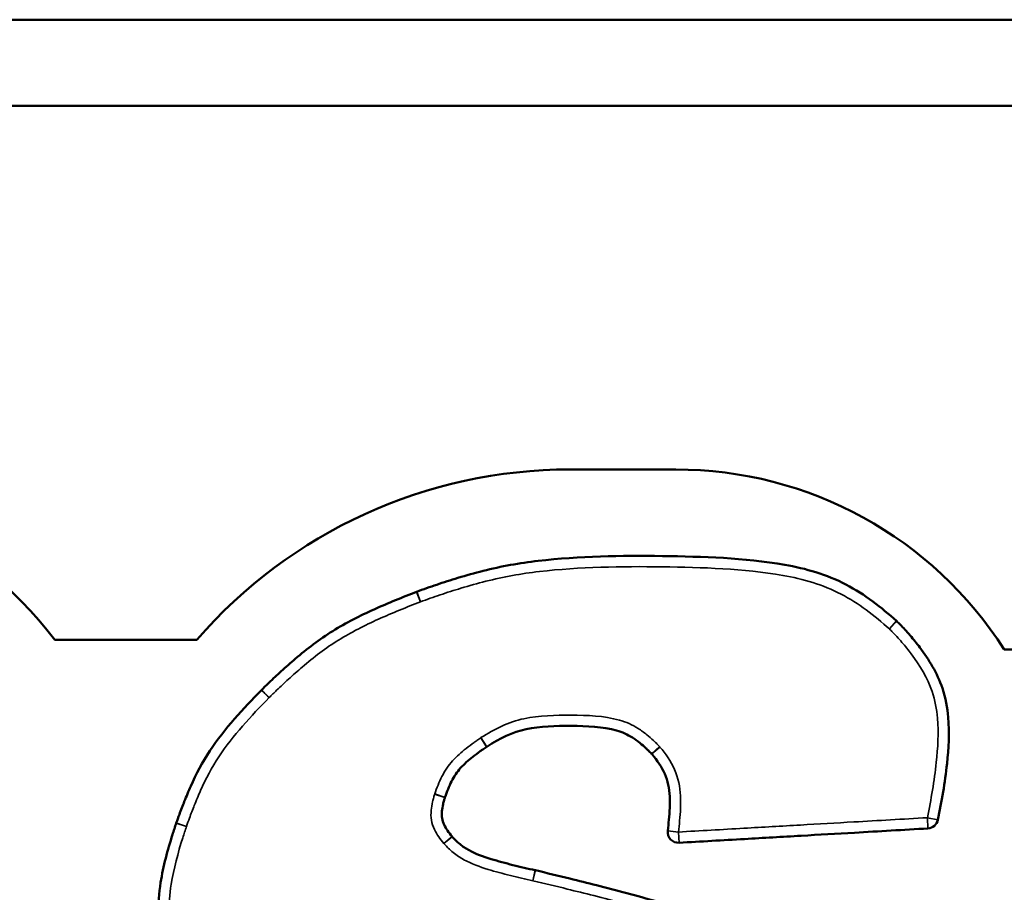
# Model space of a CAD drawing. Header units: inches. Extents: x 1.3 to 22.7, y 0.2 to 18.2.
# Tile 51 of 55: x 20.334 to 20.62, y 10.004 to 10.258. Entities that reach past the tile are written whole.
import ezdxf

# ---------------------------------------------------------------- set-up
doc = ezdxf.new("R2010")
doc.units = ezdxf.units.IN
doc.header["$LTSCALE"] = 0.8333333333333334
doc.header["$MEASUREMENT"] = 0
doc.layers.add('Visible (ANSI)', color=7, linetype='Continuous', lineweight=50)
doc.layers.add('Visible Narrow (ANSI)', color=7, linetype='Continuous', lineweight=35)

msp = doc.modelspace()

# ---------------------------------------------------------------- linework, layer by layer
at = {"layer": 'Visible (ANSI)'}
for p, q in [((20.95788916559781, 10.2578094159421), (15.3395558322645, 10.25780941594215)), ((15.3395558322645, 10.23280941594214), (20.95788916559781, 10.23280941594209)), ((20.49350630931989, 10.12718967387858), (20.52423825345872, 10.12718967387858)), ((20.34403757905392, 10.0777445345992), (20.38523867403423, 10.0777445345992)), ((20.61957594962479, 10.0748714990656), (20.65000251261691, 10.0748714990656))]:
    msp.add_line(p, q, dxfattribs=at)
for centre, radius, start, end in [((20.24328307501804, 9.99982620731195), 0.1273685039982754, 37.7165139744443, 90), ((20.49350630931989, 9.983932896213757), 0.1432567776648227, 90, 139.0917559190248), ((20.52423825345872, 10.01416520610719), 0.1130244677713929, 32.4869522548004, 89.9999999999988), ((20.4501558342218, 10.08875806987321), 0.003125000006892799, 110.672865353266, 111.1138366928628), ((20.58621141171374, 10.08088115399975), 0.003125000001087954, 46.61467287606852, 48.20826943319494), ((20.4062168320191, 10.06092923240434), 0.003124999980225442, 135.3323043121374, 135.6277894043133), ((20.38223294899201, 10.0235458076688), 0.003125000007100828, 161.3477478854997, 161.8115697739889), ((20.59724133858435, 10.0260682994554), 0.003124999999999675, 273.2976554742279, 348.4477760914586), ((20.52500271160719, 10.02190601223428), 0.003125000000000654, 173.0653598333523, 273.2976554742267), ((20.45693410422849, 10.01858762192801), 0.003124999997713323, 38.47245922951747, 39.63077115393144), ((20.48277476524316, 10.00775139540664), 0.003124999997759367, 76.8412886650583, 77.24230134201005)]:
    msp.add_arc(centre, radius, start, end, dxfattribs=at)
for points, knots in [([(20.58829398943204, 10.08321106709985), (20.58398235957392, 10.08706498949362), (20.5790846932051, 10.09096236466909), (20.56803584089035, 10.09666598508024), (20.56192097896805, 10.09845976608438), (20.54389985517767, 10.10157076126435), (20.53215107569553, 10.10188227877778), (20.52033350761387, 10.10204643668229), (20.50833908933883, 10.10221305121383), (20.4963684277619, 10.10203343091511), (20.47893463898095, 10.10003988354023), (20.47355398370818, 10.09906270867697), (20.46585765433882, 10.09711590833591), (20.46341601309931, 10.09642732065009), (20.45893616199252, 10.09507433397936), (20.45688620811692, 10.09441975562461), (20.4529124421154, 10.09308412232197), (20.45093459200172, 10.09239197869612), (20.44905260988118, 10.0916818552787)], [-0.5757664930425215, -0.5757664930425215, -0.5757664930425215, -0.5757664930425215, -0.5052885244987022, -0.5052885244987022, -0.433024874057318, -0.433024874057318, -0.2901090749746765, -0.2901090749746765, -0.2901090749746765, -0.1450545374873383, -0.1450545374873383, -0.08075293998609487, -0.08075293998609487, -0.05040921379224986, -0.05040921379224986, -0.02456900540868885, -0.02456900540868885, -4.88546509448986e-05, -4.88546509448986e-05, -4.88546509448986e-05, -4.88546509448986e-05]), ([(20.44903014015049, 10.09167327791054), (20.4449424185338, 10.09009482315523), (20.44077138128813, 10.08842309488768), (20.43260535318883, 10.08472106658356), (20.42856348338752, 10.08268765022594), (20.4246797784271, 10.08027906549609), (20.4208211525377, 10.0778860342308), (20.4172082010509, 10.0751006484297), (20.41241537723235, 10.07101488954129), (20.41105184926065, 10.06980708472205), (20.40853282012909, 10.0675082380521), (20.40737399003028, 10.06642237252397), (20.40548188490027, 10.06460212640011), (20.40470941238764, 10.06384949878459), (20.40399434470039, 10.0631260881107)], [-0.213142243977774, -0.213142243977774, -0.213142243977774, -0.213142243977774, -0.1597206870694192, -0.1597206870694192, -0.1062502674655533, -0.1062502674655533, -0.1062502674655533, -0.05312513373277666, -0.05312513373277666, -0.03140189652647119, -0.03140189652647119, -0.01243013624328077, -0.01243013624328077, -3.267942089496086e-05, -3.267942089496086e-05, -3.267942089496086e-05, -3.267942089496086e-05]), ([(20.6003030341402, 10.0254424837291), (20.6013942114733, 10.03078088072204), (20.60235762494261, 10.03623441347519), (20.60341851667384, 10.04618581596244), (20.60367986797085, 10.0506505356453), (20.60329500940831, 10.05522491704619), (20.60306044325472, 10.05801294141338), (20.60254514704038, 10.0609093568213), (20.6001074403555, 10.06811581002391), (20.59771489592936, 10.07195372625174), (20.59416800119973, 10.07669835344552), (20.59322184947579, 10.07787373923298), (20.59173374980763, 10.07960563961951), (20.59121630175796, 10.08018776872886), (20.59028317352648, 10.08120165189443), (20.58987002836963, 10.08163875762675), (20.58910094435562, 10.08242691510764), (20.58870325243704, 10.08282590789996), (20.58835797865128, 10.0831522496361)], [-0.2402431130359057, -0.2402431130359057, -0.2402431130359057, -0.2402431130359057, -0.1741526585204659, -0.1741526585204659, -0.1219947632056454, -0.1219947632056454, -0.1219947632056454, -0.09020522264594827, -0.09020522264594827, -0.03934195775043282, -0.03934195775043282, -0.02189200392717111, -0.02189200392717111, -0.0128601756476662, -0.0128601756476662, -0.005896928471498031, -0.005896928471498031, -0.000171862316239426, -0.000171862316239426, -0.000171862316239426, -0.000171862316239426]), ([(20.40398304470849, 10.06311459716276), (20.40135756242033, 10.06043094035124), (20.39869020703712, 10.05763566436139), (20.39362366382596, 10.05182608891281), (20.39118293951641, 10.0487912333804), (20.38900348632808, 10.04549469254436), (20.38684677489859, 10.04223254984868), (20.38504005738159, 10.0387256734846), (20.38282073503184, 10.03375351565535), (20.38220167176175, 10.03228246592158), (20.38110603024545, 10.0295529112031), (20.38062304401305, 10.02829790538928), (20.37985607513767, 10.02621640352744), (20.37954456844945, 10.02535249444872), (20.37927208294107, 10.02454525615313)], [-0.1822269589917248, -0.1822269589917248, -0.1822269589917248, -0.1822269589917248, -0.1364557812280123, -0.1364557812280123, -0.09065189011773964, -0.09065189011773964, -0.09065189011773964, -0.04532594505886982, -0.04532594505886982, -0.02640737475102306, -0.02640737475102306, -0.01043057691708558, -0.01043057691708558, -5.114527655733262e-05, -5.114527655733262e-05, -5.114527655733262e-05, -5.114527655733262e-05]), ([(20.46938527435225, 10.04668401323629), (20.47323879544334, 10.04914787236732), (20.4767836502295, 10.05094645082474), (20.48482905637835, 10.05258352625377), (20.48939512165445, 10.05276080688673), (20.49384595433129, 10.0527260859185), (20.49842727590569, 10.05269034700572), (20.50310118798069, 10.05250654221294), (20.5087072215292, 10.05091084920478), (20.51018131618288, 10.05025987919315), (20.51239854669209, 10.04885888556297), (20.51314056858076, 10.0483220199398), (20.51447298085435, 10.04725362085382), (20.51506229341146, 10.04674070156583), (20.5158606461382, 10.04599167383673), (20.5160829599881, 10.04577682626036), (20.51661501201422, 10.04524591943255), (20.51687116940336, 10.04498390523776), (20.5171947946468, 10.04462134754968)], [-0.2266937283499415, -0.2266937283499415, -0.2266937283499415, -0.2266937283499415, -0.170905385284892, -0.170905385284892, -0.1150290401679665, -0.1150290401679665, -0.1150290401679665, -0.05751452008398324, -0.05751452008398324, -0.03339450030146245, -0.03339450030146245, -0.02081583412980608, -0.02081583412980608, -0.01031146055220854, -0.01031146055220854, -0.006151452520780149, -0.006151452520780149, -0.0001508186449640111, -0.0001508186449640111, -0.0001508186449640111, -0.0001508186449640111]), ([(20.45723441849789, 10.03195897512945), (20.45782497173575, 10.03368539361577), (20.45840404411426, 10.03516718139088), (20.45989230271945, 10.03805774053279), (20.46075802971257, 10.03935360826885), (20.46179497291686, 10.0405155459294), (20.46279313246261, 10.04163402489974), (20.4640007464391, 10.04268699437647), (20.46602118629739, 10.04428877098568), (20.46675945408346, 10.04484377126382), (20.4677573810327, 10.04556264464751), (20.46800726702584, 10.04574007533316), (20.46862496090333, 10.04617224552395), (20.46895883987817, 10.04640318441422), (20.46934832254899, 10.046660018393)], [-0.08759100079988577, -0.08759100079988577, -0.08759100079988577, -0.08759100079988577, -0.06532732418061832, -0.06532732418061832, -0.04299469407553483, -0.04299469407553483, -0.04299469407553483, -0.02149734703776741, -0.02149734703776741, -0.009719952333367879, -0.009719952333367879, -0.00580935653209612, -0.00580935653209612, -9.570707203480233e-05, -9.570707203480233e-05, -9.570707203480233e-05, -9.570707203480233e-05]), ([(20.46934832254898, 10.046660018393), (20.46935445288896, 10.0466640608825), (20.46936059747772, 10.04666808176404), (20.4693729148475, 10.04667608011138), (20.4693790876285, 10.04668005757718), (20.46938527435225, 10.04668401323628)], [0, 0, 0, 0, 0.0001790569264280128, 0.0001790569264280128, 0.0003581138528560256, 0.0003581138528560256, 0.0003581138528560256, 0.0003581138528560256]), ([(20.51719479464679, 10.0446213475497), (20.517202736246, 10.04461245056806), (20.51721062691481, 10.04460350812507), (20.51722630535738, 10.0445855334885), (20.51723409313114, 10.04457650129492), (20.51724182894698, 10.04456742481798)], [0, 0, 0, 0, 0.000290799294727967, 0.000290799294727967, 0.0005815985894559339, 0.0005815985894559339, 0.0005815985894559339, 0.0005815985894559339]), ([(20.51724182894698, 10.04456742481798), (20.51892951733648, 10.0425872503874), (20.52014060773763, 10.04082751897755), (20.52191786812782, 10.03676498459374), (20.52237484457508, 10.03456619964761), (20.52248476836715, 10.03223004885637), (20.52258526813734, 10.03009418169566), (20.52244898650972, 10.02779301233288), (20.5221447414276, 10.02441581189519), (20.52203019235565, 10.0233490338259), (20.52190057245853, 10.02228331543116)], [-0.1220567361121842, -0.1220567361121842, -0.1220567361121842, -0.1220567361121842, -0.0902825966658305, -0.0902825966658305, -0.05836409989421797, -0.05836409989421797, -0.05836409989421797, -0.02918204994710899, -0.02918204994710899, -0.01574133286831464, -0.01574133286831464, -0.01574133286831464, -0.01574133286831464]), ([(20.45934088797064, 10.02058086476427), (20.45830772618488, 10.02182837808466), (20.45756372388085, 10.02287009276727), (20.45672412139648, 10.02462548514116), (20.45651539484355, 10.02525419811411), (20.4564058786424, 10.0258861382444), (20.45629636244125, 10.02651807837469), (20.45628364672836, 10.02716244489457), (20.4564191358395, 10.02858612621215), (20.45654168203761, 10.0292938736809), (20.45679062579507, 10.03039784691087), (20.45688889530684, 10.03078584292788), (20.45703524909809, 10.03130887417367), (20.45707506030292, 10.03144626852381), (20.45715249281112, 10.03170365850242), (20.45717894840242, 10.03179104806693), (20.45722271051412, 10.03192407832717)], [-0.06264160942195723, -0.06264160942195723, -0.06264160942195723, -0.06264160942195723, -0.04283703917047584, -0.04283703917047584, -0.03120758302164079, -0.03120758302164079, -0.03120758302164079, -0.01957812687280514, -0.01957812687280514, -0.009358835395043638, -0.009358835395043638, -0.003865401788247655, -0.003865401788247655, -0.001877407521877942, -0.001877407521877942, -9.710679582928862e-05, -9.710679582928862e-05, -9.710679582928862e-05, -9.710679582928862e-05]), ([(20.45722271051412, 10.03192407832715), (20.45722462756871, 10.03192990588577), (20.45722656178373, 10.03193572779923), (20.45723046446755, 10.03194736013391), (20.45723243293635, 10.03195317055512), (20.45723441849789, 10.03195897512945)], [2.657618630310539e-15, 2.657618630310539e-15, 2.657618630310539e-15, 2.657618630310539e-15, 0.000149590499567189, 0.000149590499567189, 0.0002991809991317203, 0.0002991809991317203, 0.0002991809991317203, 0.0002991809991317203]), ([(20.37926408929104, 10.02452125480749), (20.37890030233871, 10.02341403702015), (20.3785322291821, 10.02229413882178), (20.37674950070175, 10.01663537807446), (20.37550100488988, 10.01205581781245), (20.37423255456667, 10.00420066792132), (20.37393720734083, 10.00108250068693), (20.37411083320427, 9.997878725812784), (20.37428445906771, 9.994674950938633), (20.37505802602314, 9.991339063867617), (20.37774796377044, 9.9846218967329), (20.3796767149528, 9.981284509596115), (20.38229733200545, 9.977336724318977), (20.38279510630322, 9.97661417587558), (20.38362984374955, 9.975446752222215), (20.38396023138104, 9.97499535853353), (20.38457911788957, 9.97417275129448), (20.38489773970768, 9.97375703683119), (20.38517925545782, 9.97340787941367)], [-0.2086073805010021, -0.2086073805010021, -0.2086073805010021, -0.2086073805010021, -0.1943993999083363, -0.1943993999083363, -0.1379070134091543, -0.1379070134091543, -0.1025992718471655, -0.1025992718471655, -0.1025992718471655, -0.06729153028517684, -0.06729153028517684, -0.02228737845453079, -0.02228737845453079, -0.01205148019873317, -0.01205148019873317, -0.005550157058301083, -0.005550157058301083, -0.0001256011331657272, -0.0001256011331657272, -0.0001256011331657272, -0.0001256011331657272]), ([(20.52518247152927, 10.01878618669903), (20.53152460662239, 10.01915161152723), (20.53786674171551, 10.01951703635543), (20.54967278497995, 10.02019728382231), (20.55513669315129, 10.02051210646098), (20.56060060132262, 10.02082692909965), (20.56575813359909, 10.02112409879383), (20.57091566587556, 10.02142126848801), (20.58318916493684, 10.02212845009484), (20.59030513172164, 10.02253846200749), (20.59742109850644, 10.02294847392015)], [-0.3038166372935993, -0.3038166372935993, -0.3038166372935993, -0.3038166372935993, -0.226365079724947, -0.226365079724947, -0.1596386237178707, -0.1596386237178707, -0.1596386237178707, -0.09665369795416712, -0.09665369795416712, -0.009751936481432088, -0.009751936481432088, -0.009751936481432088, -0.009751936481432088]), ([(20.48346485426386, 10.01079924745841), (20.48127981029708, 10.01129398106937), (20.47912921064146, 10.01179091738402), (20.47484460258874, 10.01285925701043), (20.47271711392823, 10.01342255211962), (20.47065792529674, 10.01405561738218), (20.4683469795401, 10.01476608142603), (20.46613991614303, 10.01555007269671), (20.46333282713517, 10.01711187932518), (20.46244370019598, 10.0177090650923), (20.46117944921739, 10.01871978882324), (20.46075919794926, 10.01908815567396), (20.4602122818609, 10.01961799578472), (20.46006598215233, 10.01976548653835), (20.45972171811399, 10.02012863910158), (20.45960097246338, 10.02025459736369), (20.4593806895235, 10.02053180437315)], [-0.1160861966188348, -0.1160861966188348, -0.1160861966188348, -0.1160861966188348, -0.0887705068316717, -0.0887705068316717, -0.0614103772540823, -0.0614103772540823, -0.0614103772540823, -0.03070518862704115, -0.03070518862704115, -0.01566257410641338, -0.01566257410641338, -0.007667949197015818, -0.007667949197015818, -0.004593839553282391, -0.004593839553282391, -0.0001367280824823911, -0.0001367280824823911, -0.0001367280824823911, -0.0001367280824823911]), ([(20.55226596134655, 9.987402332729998), (20.5471675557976, 9.990459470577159), (20.54165329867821, 9.993398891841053), (20.53038433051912, 9.998108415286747), (20.52460446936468, 10.00000764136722), (20.51882689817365, 10.00169702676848), (20.51294831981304, 10.00341594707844), (20.50707115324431, 10.00495908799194), (20.49862228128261, 10.00711214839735), (20.4960604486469, 10.00775285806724), (20.49016621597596, 10.00920376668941), (20.48681656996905, 10.01001573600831), (20.48348616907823, 10.01079434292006)], [-0.2927047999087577, -0.2927047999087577, -0.2927047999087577, -0.2927047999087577, -0.2202364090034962, -0.2202364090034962, -0.1476700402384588, -0.1476700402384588, -0.1476700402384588, -0.07383502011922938, -0.07383502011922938, -0.04174288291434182, -0.04174288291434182, -4.443463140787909e-05, -4.443463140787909e-05, -4.443463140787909e-05, -4.443463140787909e-05])]:
    msp.add_open_spline(points, degree=3, knots=knots, dxfattribs=at)
at = {"layer": 'Visible Narrow (ANSI)'}
for p, q in [((20.45015583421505, 10.08875806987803), (20.44903014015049, 10.09167327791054)), ((20.44905260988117, 10.09168185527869), (20.45015583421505, 10.08875806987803)), ((20.58621141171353, 10.08088115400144), (20.58829398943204, 10.08321106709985)), ((20.58835797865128, 10.0831522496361), (20.5862114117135, 10.08088115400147)), ((20.40621683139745, 10.0609292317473), (20.40398304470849, 10.06311459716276)), ((20.46762798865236, 10.04926886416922), (20.46934832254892, 10.04666001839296)), ((20.46938527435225, 10.04668401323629), (20.46770189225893, 10.04931685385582)), ((20.51952612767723, 10.04670233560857), (20.51719479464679, 10.0446213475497)), ((20.51724182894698, 10.04456742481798), (20.51962019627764, 10.04659449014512)), ((20.45425420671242, 10.0329006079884), (20.45722271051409, 10.03192407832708)), ((20.45723441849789, 10.03195897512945), (20.45427762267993, 10.03297040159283)), ((20.38223294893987, 10.02354580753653), (20.37926408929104, 10.02452125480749)), ((20.59742109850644, 10.02294847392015), (20.59724133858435, 10.0260682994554)), ((20.59724133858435, 10.0260682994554), (20.6003030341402, 10.0254424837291)), ((20.52190057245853, 10.02228331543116), (20.52500271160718, 10.02190601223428)), ((20.52500271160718, 10.02190601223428), (20.52518247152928, 10.01878618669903)), ((20.45693410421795, 10.01858762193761), (20.45934088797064, 10.02058086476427)), ((20.45938068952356, 10.02053180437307), (20.45693410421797, 10.01858762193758)), ((20.48277476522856, 10.00775139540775), (20.48346485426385, 10.01079924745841)), ((20.48348616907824, 10.01079434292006), (20.48277476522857, 10.00775139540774))]:
    msp.add_line(p, q, dxfattribs=at)
for centre, major_axis, start_param, end_param in [((20.40621683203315, 10.06092923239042), (-0.002222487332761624, 0.002196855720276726), 6.281608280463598, 7.853981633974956), ((20.38223294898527, 10.02354580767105), (-0.002960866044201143, 0.0009994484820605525), 6.199890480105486, 7.853981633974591)]:
    msp.add_ellipse(centre, major_axis=major_axis, ratio=1e-05, start_param=start_param, end_param=end_param, dxfattribs=at)
for points, knots in [([(20.45015583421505, 10.08875806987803), (20.4520375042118, 10.08946807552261), (20.45393649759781, 10.09013152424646), (20.4578518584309, 10.09144752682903), (20.45987111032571, 10.0920922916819), (20.46428256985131, 10.09342462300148), (20.46667864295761, 10.09410015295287), (20.47420450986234, 10.09600383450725), (20.47940435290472, 10.09694823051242), (20.49646474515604, 10.09889908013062), (20.50839373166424, 10.09908699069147), (20.52029010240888, 10.09892173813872), (20.53201106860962, 10.09875892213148), (20.54378593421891, 10.09841920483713), (20.56117817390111, 10.09541677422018), (20.56692913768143, 10.09372047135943), (20.5773325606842, 10.08835003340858), (20.58190137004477, 10.08473365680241), (20.58621141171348, 10.08088115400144)], [4.885463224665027e-05, 4.885463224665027e-05, 4.885463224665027e-05, 4.885463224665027e-05, 0.02456900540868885, 0.02456900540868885, 0.05040921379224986, 0.05040921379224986, 0.08075293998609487, 0.08075293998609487, 0.1450545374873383, 0.1450545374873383, 0.2901090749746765, 0.2901090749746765, 0.2901090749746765, 0.433024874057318, 0.433024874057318, 0.5052885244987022, 0.5052885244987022, 0.5757664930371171, 0.5757664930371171, 0.5757664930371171, 0.5757664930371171]), ([(20.40621683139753, 10.06092923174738), (20.40693167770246, 10.06165241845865), (20.40766163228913, 10.06236278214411), (20.4095202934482, 10.06415085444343), (20.41066002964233, 10.06521883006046), (20.41313468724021, 10.06747718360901), (20.4144736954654, 10.06866316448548), (20.41915969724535, 10.07265786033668), (20.42262375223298, 10.075326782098), (20.426326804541, 10.07762333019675), (20.4300539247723, 10.07993480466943), (20.43397700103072, 10.08191176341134), (20.44198041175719, 10.0855400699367), (20.44606826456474, 10.08717967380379), (20.45015583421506, 10.088758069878)], [3.267574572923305e-05, 3.267574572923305e-05, 3.267574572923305e-05, 3.267574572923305e-05, 0.01243013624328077, 0.01243013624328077, 0.03140189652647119, 0.03140189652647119, 0.05312513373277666, 0.05312513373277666, 0.1062502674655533, 0.1062502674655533, 0.1062502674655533, 0.1597206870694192, 0.1597206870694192, 0.2131422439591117, 0.2131422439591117, 0.2131422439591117, 0.2131422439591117]), ([(20.58621141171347, 10.08088115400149), (20.58655267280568, 10.08055860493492), (20.58688333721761, 10.08022496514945), (20.58761031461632, 10.07947995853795), (20.58800261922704, 10.07906495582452), (20.58889249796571, 10.07809806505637), (20.58938633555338, 10.07754251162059), (20.59080753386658, 10.07588847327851), (20.59171023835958, 10.07476684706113), (20.59508031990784, 10.07025874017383), (20.59729691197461, 10.06667192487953), (20.59949136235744, 10.06018459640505), (20.59996241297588, 10.05756115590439), (20.60018101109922, 10.054962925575), (20.60053967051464, 10.05069994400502), (20.60029837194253, 10.0463974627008), (20.59926639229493, 10.03671726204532), (20.59832682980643, 10.03137887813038), (20.59724133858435, 10.0260682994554)], [0.0001718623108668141, 0.0001718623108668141, 0.0001718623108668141, 0.0001718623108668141, 0.005896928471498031, 0.005896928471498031, 0.0128601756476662, 0.0128601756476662, 0.02189200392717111, 0.02189200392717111, 0.03934195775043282, 0.03934195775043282, 0.09020522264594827, 0.09020522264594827, 0.1219947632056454, 0.1219947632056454, 0.1219947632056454, 0.1741526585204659, 0.1741526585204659, 0.2402431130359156, 0.2402431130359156, 0.2402431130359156, 0.2402431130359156]), ([(20.38223294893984, 10.02354580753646), (20.38250522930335, 10.0243524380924), (20.38279522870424, 10.02515461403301), (20.3835447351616, 10.0271887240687), (20.38401746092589, 10.02841707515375), (20.38508832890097, 10.03108491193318), (20.38569313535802, 10.03252182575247), (20.38784874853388, 10.03735124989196), (20.38955997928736, 10.04067005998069), (20.39161028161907, 10.04377125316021), (20.39368220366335, 10.04690514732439), (20.39603790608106, 10.04983985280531), (20.40098636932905, 10.05551403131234), (20.40359143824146, 10.05824566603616), (20.40621683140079, 10.06092923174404)], [5.114469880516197e-05, 5.114469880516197e-05, 5.114469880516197e-05, 5.114469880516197e-05, 0.01043057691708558, 0.01043057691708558, 0.02640737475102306, 0.02640737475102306, 0.04532594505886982, 0.04532594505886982, 0.09065189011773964, 0.09065189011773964, 0.09065189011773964, 0.1364557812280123, 0.1364557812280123, 0.1822269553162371, 0.1822269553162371, 0.1822269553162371, 0.1822269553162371]), ([(20.51952612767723, 10.04670233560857), (20.51919838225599, 10.047069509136), (20.51885651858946, 10.04742390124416), (20.51826659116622, 10.04801255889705), (20.51802118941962, 10.04824968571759), (20.51714402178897, 10.04907265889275), (20.51649373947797, 10.04963884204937), (20.51501666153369, 10.05082324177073), (20.51418004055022, 10.0514297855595), (20.51163539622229, 10.05303766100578), (20.50980913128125, 10.05384633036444), (20.50336916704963, 10.0556793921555), (20.49858757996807, 10.05581419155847), (20.49387033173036, 10.05585099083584), (20.48928744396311, 10.0558867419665), (20.48467111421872, 10.05574042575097), (20.47569611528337, 10.05391419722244), (20.47155721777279, 10.05178186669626), (20.46770189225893, 10.04931685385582)], [0.0001508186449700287, 0.0001508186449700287, 0.0001508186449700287, 0.0001508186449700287, 0.006151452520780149, 0.006151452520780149, 0.01031146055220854, 0.01031146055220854, 0.02081583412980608, 0.02081583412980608, 0.03339450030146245, 0.03339450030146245, 0.05751452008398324, 0.05751452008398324, 0.1150290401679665, 0.1150290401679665, 0.1150290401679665, 0.170905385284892, 0.170905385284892, 0.2266937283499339, 0.2266937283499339, 0.2266937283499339, 0.2266937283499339]), ([(20.46762798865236, 10.04926886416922), (20.4672367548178, 10.04901087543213), (20.46685081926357, 10.04874488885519), (20.46620393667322, 10.04829229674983), (20.46594235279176, 10.0481065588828), (20.46489814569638, 10.0473543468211), (20.46412426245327, 10.04677282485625), (20.46197821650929, 10.04507146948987), (20.46063744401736, 10.04391182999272), (20.45946341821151, 10.04259628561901), (20.45824377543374, 10.0412296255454), (20.45721330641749, 10.03968123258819), (20.45552661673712, 10.03640527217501), (20.45486865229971, 10.03469821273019), (20.45427762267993, 10.03297040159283)], [9.570707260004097e-05, 9.570707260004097e-05, 9.570707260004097e-05, 9.570707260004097e-05, 0.00580935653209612, 0.00580935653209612, 0.009719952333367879, 0.009719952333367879, 0.02149734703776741, 0.02149734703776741, 0.04299469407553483, 0.04299469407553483, 0.04299469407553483, 0.06532732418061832, 0.06532732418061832, 0.08759100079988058, 0.08759100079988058, 0.08759100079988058, 0.08759100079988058]), ([(20.46770189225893, 10.04931685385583), (20.46768951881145, 10.04930894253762), (20.46767717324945, 10.04930098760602), (20.4676525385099, 10.04928499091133), (20.46764024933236, 10.04927694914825), (20.4676279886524, 10.04926886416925)], [-0.0003581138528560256, -0.0003581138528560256, -0.0003581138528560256, -0.0003581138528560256, -0.0001790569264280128, -0.0001790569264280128, 0, 0, 0, 0]), ([(20.51962019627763, 10.04659449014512), (20.51960472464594, 10.04661264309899), (20.51958914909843, 10.04663070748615), (20.51955779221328, 10.04666665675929), (20.51954201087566, 10.04668454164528), (20.51952612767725, 10.04670233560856)], [-0.0005815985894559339, -0.0005815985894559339, -0.0005815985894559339, -0.0005815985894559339, -0.000290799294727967, -0.000290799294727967, 0, 0, 0, 0]), ([(20.52500271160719, 10.02190601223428), (20.52513585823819, 10.02300072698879), (20.52525393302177, 10.02409985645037), (20.52556833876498, 10.02758984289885), (20.52571881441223, 10.02998603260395), (20.52560631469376, 10.0323769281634), (20.52548326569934, 10.03499202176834), (20.52494162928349, 10.03765004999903), (20.52284360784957, 10.04244579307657), (20.52131091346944, 10.04461076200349), (20.51962019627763, 10.04659449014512)], [0.01574133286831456, 0.01574133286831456, 0.01574133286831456, 0.01574133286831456, 0.02918204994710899, 0.02918204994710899, 0.05836409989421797, 0.05836409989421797, 0.05836409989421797, 0.0902825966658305, 0.0902825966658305, 0.1220567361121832, 0.1220567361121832, 0.1220567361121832, 0.1220567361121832]), ([(20.45425420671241, 10.03290060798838), (20.45420857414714, 10.03276189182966), (20.45416549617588, 10.03262226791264), (20.45407637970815, 10.03232603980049), (20.45403095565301, 10.03216922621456), (20.45386536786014, 10.03157745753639), (20.45375443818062, 10.03113966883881), (20.45347040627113, 10.02988009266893), (20.45332458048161, 10.02905439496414), (20.45315405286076, 10.02726253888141), (20.45316389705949, 10.02629237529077), (20.45332677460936, 10.02535252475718), (20.45348965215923, 10.02441267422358), (20.45380207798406, 10.02349226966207), (20.45491985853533, 10.0211552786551), (20.45589789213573, 10.0198388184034), (20.45693410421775, 10.0185876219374)], [9.710679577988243e-05, 9.710679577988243e-05, 9.710679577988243e-05, 9.710679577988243e-05, 0.001877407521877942, 0.001877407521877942, 0.003865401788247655, 0.003865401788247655, 0.009358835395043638, 0.009358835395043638, 0.01957812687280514, 0.01957812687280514, 0.03120758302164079, 0.03120758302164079, 0.03120758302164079, 0.04283703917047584, 0.04283703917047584, 0.06264160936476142, 0.06264160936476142, 0.06264160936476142, 0.06264160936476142]), ([(20.45427762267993, 10.03297040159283), (20.45427365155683, 10.03295879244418), (20.45426971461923, 10.03294717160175), (20.4542619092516, 10.0329239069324), (20.45425804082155, 10.03291226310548), (20.45425420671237, 10.03290060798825)], [-0.0002991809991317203, -0.0002991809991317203, -0.0002991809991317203, -0.0002991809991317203, -0.000149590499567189, -0.000149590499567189, -2.657618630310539e-15, -2.657618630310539e-15, -2.657618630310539e-15, -2.657618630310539e-15]), ([(20.59724133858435, 10.0260682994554), (20.59012537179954, 10.02565828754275), (20.58300940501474, 10.02524827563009), (20.57073590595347, 10.02454109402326), (20.565578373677, 10.02424392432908), (20.56042084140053, 10.0239467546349), (20.5549569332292, 10.02363193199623), (20.54949302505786, 10.02331710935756), (20.53768698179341, 10.02263686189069), (20.5313448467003, 10.02227143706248), (20.52500271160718, 10.02190601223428)], [0.009751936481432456, 0.009751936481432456, 0.009751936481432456, 0.009751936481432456, 0.09665369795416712, 0.09665369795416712, 0.1596386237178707, 0.1596386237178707, 0.1596386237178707, 0.226365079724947, 0.226365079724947, 0.3038166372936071, 0.3038166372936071, 0.3038166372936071, 0.3038166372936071]), ([(20.38761201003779, 9.975369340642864), (20.38733273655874, 9.975715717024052), (20.3870625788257, 9.976069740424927), (20.38647386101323, 9.97685224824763), (20.38615837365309, 9.977283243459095), (20.38535838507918, 9.978402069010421), (20.38488086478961, 9.979095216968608), (20.38236840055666, 9.982880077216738), (20.38052587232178, 9.986091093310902), (20.37805565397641, 9.99225958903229), (20.37738796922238, 9.995156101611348), (20.37723125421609, 9.998047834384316), (20.3770745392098, 10.00093956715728), (20.37734166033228, 10.00385155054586), (20.37854753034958, 10.01131915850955), (20.37976082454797, 10.0157939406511), (20.38150508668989, 10.021330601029), (20.38186918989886, 10.02243867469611), (20.38223294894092, 10.02354580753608)], [0.0001256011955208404, 0.0001256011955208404, 0.0001256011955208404, 0.0001256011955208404, 0.005550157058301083, 0.005550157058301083, 0.01205148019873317, 0.01205148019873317, 0.02228737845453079, 0.02228737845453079, 0.06729153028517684, 0.06729153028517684, 0.1025992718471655, 0.1025992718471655, 0.1025992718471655, 0.1379070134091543, 0.1379070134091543, 0.1943993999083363, 0.1943993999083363, 0.2086073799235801, 0.2086073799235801, 0.2086073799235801, 0.2086073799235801]), ([(20.45693410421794, 10.01858762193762), (20.45716153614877, 10.01830141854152), (20.45740605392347, 10.01802908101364), (20.45783102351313, 10.01758079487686), (20.4580086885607, 10.01740181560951), (20.45866074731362, 10.01677011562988), (20.4591546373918, 10.01633764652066), (20.46063050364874, 10.01515774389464), (20.46165832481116, 10.01446741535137), (20.46493725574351, 10.01264308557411), (20.46733233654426, 10.01180867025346), (20.46973961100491, 10.01106859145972), (20.47188463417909, 10.01040913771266), (20.47405515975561, 10.00983542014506), (20.47840649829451, 10.00875044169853), (20.48058961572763, 10.00824615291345), (20.48277476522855, 10.00775139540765)], [0.0001367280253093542, 0.0001367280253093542, 0.0001367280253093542, 0.0001367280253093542, 0.004593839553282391, 0.004593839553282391, 0.007667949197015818, 0.007667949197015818, 0.01566257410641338, 0.01566257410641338, 0.03070518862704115, 0.03070518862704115, 0.0614103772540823, 0.0614103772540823, 0.0614103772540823, 0.0887705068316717, 0.0887705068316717, 0.1160861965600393, 0.1160861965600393, 0.1160861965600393, 0.1160861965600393]), ([(20.48277476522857, 10.00775139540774), (20.48610511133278, 10.00697280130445), (20.4894290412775, 10.00616694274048), (20.49530598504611, 10.00472028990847), (20.49785958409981, 10.00408163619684), (20.5062787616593, 10.00193614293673), (20.51213723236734, 10.00039725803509), (20.51794985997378, 9.998697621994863), (20.52366261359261, 9.997027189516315), (20.52932593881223, 9.99516381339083), (20.54030188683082, 9.990576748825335), (20.54556116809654, 9.987778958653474), (20.55065889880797, 9.984722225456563)], [4.443457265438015e-05, 4.443457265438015e-05, 4.443457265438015e-05, 4.443457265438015e-05, 0.04174288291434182, 0.04174288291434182, 0.07383502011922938, 0.07383502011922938, 0.1476700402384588, 0.1476700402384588, 0.1476700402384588, 0.2202364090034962, 0.2202364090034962, 0.2927048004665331, 0.2927048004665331, 0.2927048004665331, 0.2927048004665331])]:
    msp.add_open_spline(points, degree=3, knots=knots, dxfattribs=at)

doc.saveas('drawing.dxf')
